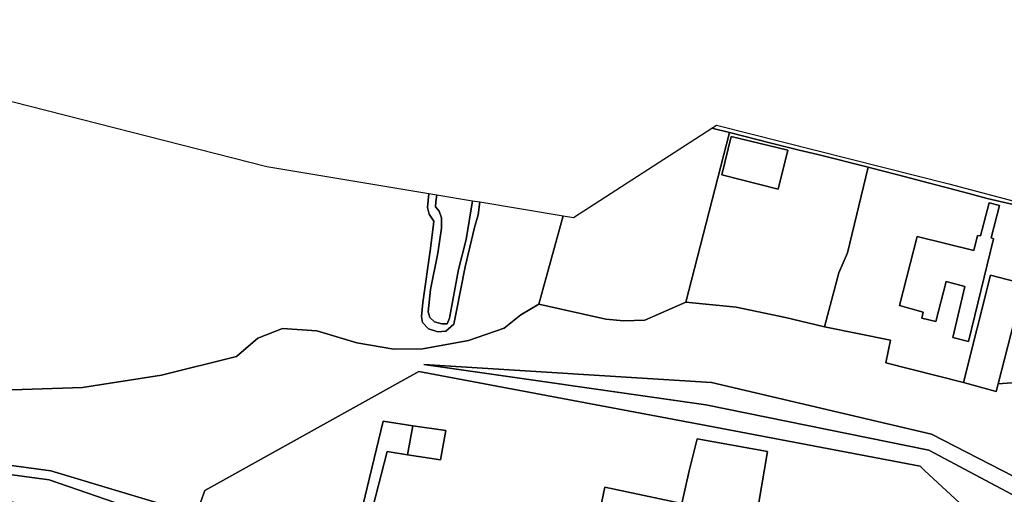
# Model space of a CAD drawing. Extents: x -26035517 to 31750492, y -9237385 to 8160032.
# Tile 126 of 256: x -10721240 to -10454817, y -3000259 to -2871676. Entities that reach past the tile are written whole.
import ezdxf

# ---------------------------------------------------------------- set-up
doc = ezdxf.new("R2010")
doc.units = 0
doc.layers.add('T-25', color=7, linetype='CONTINUOUS')

msp = doc.modelspace()

# ---------------------------------------------------------------- linework, layer by layer
at = {"layer": 'T-25', "color": 9}
for points in [[(-10810154, -2871676, 11270), (-10654359, -2911416, 11253), (-10610493, -2918747, 11517), (-10610927, -2922537, 11517), (-10610463, -2924340, 11520), (-10609140, -2926276, 11607), (-10609226, -2927082, 11550), (-10610063, -2933685, 11420), (-10612198, -2948286, 11573), (-10612545, -2952053, 11697), (-10612209, -2953715, 11697), (-10610657, -2955447, 11630), (-10608113, -2956244, 11527), (-10605929, -2956056, 11373), (-10603801, -2954178, 11443), (-10603104, -2951009, 11487), (-10600686, -2938614, 11467), (-10598134, -2927959, 11433), (-10597216, -2924512, 11420), (-10596723, -2921048, 11427), (-10574201, -2924812, 11790), (-10580730, -2948759, 11447), (-10585656, -2951625, 11270), (-10590112, -2955204, 11240), (-10599792, -2958620, 11497), (-10612140, -2960803, 11790), (-10619974, -2960904, 11623), (-10630001, -2959221, 11623), (-10640819, -2955935, 11660), (-10650089, -2955375, 11863), (-10656829, -2957938, 11600), (-10662590, -2962898, 11410), (-10682887, -2967950, 11337), (-10704267, -2971296, 10913), (-10736998, -2972367, 10903)], [(-10449254, -2922467, 11687), (-10459499, -2920097, 11580), (-10464373, -2918802, 11620), (-10464373, -2918802, 11620), (-10483606, -2913694, 11557), (-10488233, -2912518, 11553), (-10491642, -2911645, 11554), (-10505273, -2908156, 11557), (-10510348, -2906982, 11557), (-10517899, -2905116, 11593), (-10529143, -2902263, 11638), (-10533952, -2901043, 11657), (-10532735, -2900255, 11570), (-10469797, -2916119, 11617), (-10433139, -2925906, 11630)], [(-10662590, -2962898, 11410), (-10682887, -2967950, 11337), (-10704267, -2971296, 10913), (-10736998, -2972367, 10903), (-10766443, -2967855, 10943), (-10793900, -2951450, 10943), (-10824758, -2934632, 10943), (-10857345, -2923177, 10837), (-10888230, -2914113, 10653), (-10916460, -2902636, 10527)], [(-10505273, -2908156, 11557), (-10510348, -2906982, 11557)], [(-10452847, -2970034, 11930), (-10456443, -2970289, 11817), (-10449527, -2943256, 12187), (-10458587, -2940917, 11963), (-10465889, -2969936, 11850), (-10465889, -2969936, 11850), (-10486879, -2964661, 11693), (-10485584, -2958499, 11560), (-10503493, -2954912, 11893), (-10499601, -2940265, 11630), (-10497234, -2934820, 11437), (-10491642, -2911645, 11554), (-10488233, -2912518, 11553), (-10483606, -2913694, 11557), (-10464373, -2918802, 11620), (-10459499, -2920097, 11580), (-10449254, -2922467, 11687)], [(-10483606, -2913694, 11557), (-10488233, -2912518, 11553)], [(-10459499, -2920097, 11580), (-10464373, -2918802, 11620)], [(-10673508, -3005762, 11807), (-10712791, -2993923, 11700), (-10770226, -2986090, 11700), (-10826242, -2975509, 11700), (-10873952, -2964655, 11700), (-10909811, -2955249, 11500), (-10946820, -2940268, 10900)], [(-10674845, -3009585, 11813), (-10713308, -2996369, 11700), (-10770690, -2988546, 11700), (-10826672, -2977666, 11700), (-10874619, -2966856, 11700), (-10910536, -2957642, 11650), (-10946774, -2942344, 11613), (-10946820, -2940268, 10900)], [(-10736998, -2972367, 10903), (-10704267, -2971296, 10913), (-10682887, -2967950, 11337), (-10662590, -2962898, 11410), (-10656829, -2957938, 11600), (-10650089, -2955375, 11863), (-10640819, -2955935, 11660), (-10630001, -2959221, 11623), (-10619974, -2960904, 11623), (-10612140, -2960803, 11790), (-10599792, -2958620, 11497), (-10590112, -2955204, 11240), (-10585656, -2951625, 11270), (-10580730, -2948759, 11447), (-10562633, -2952769, 11720), (-10557771, -2953297, 11493), (-10552041, -2953082, 11507), (-10541024, -2948162, 11900), (-10527382, -2949545, 11683), (-10514059, -2952337, 11667), (-10503872, -2954836, 11807), (-10503493, -2954912, 11893), (-10485584, -2958499, 11560), (-10486879, -2964661, 11693), (-10465889, -2969936, 11850), (-10456975, -2972370, 11843), (-10456443, -2970289, 11817), (-10452847, -2970034, 11930)], [(-10662590, -2962898, 11410), (-10656829, -2957938, 11600), (-10650089, -2955375, 11863), (-10640819, -2955935, 11660), (-10630001, -2959221, 11623), (-10619974, -2960904, 11623), (-10612140, -2960803, 11790), (-10599792, -2958620, 11497), (-10590112, -2955204, 11240), (-10585656, -2951625, 11270), (-10580730, -2948759, 11447)], [(-10580730, -2948759, 11447), (-10562633, -2952769, 11720), (-10557771, -2953297, 11493), (-10552041, -2953082, 11507), (-10541024, -2948162, 11900), (-10527382, -2949545, 11683), (-10514059, -2952337, 11667), (-10503872, -2954836, 11807), (-10503493, -2954912, 11893), (-10485584, -2958499, 11560)], [(-10279464, -3025176, 10670), (-10321431, -3014307, 10717), (-10327768, -3015556, 10317), (-10331972, -3017891, 10230), (-10335701, -3021831, 10237), (-10339535, -3028374, 10383), (-10340279, -3032919, 10450), (-10337836, -3038441, 10440), (-10328960, -3046599, 10417), (-10321282, -3055836, 10290), (-10316187, -3062354, 10723), (-10347200, -3049540, 11657), (-10474492, -2983979, 11041), (-10534057, -2969975, 11663), (-10611889, -2965128, 11677), (-10535565, -2975989, 13261), (-10475281, -2988308, 13047), (-10348343, -3055939, 13557), (-10266520, -3084566, 13670)], [(-10293592, -3082568, 13773), (-10329717, -3076001, 13770), (-10344565, -3073375, 13657), (-10378815, -3067257, 13543), (-10441143, -3055951, 13527), (-10450123, -3054214, 13491), (-10445817, -3028549, 13447), (-10444874, -3022928, 13427), (-10476293, -2993867, 13343), (-10477615, -2992644, 13343), (-10536903, -2981324, 13567), (-10613243, -2967011, 11697), (-10671103, -2999188, 11797), (-10673508, -3005762, 11807), (-10712791, -2993923, 11700), (-10770226, -2986090, 11700)], [(-10673508, -3005762, 11807), (-10671103, -2999188, 11797), (-10613243, -2967011, 11697), (-10536903, -2981324, 13567), (-10477615, -2992644, 13343), (-10476293, -2993867, 13343), (-10444874, -3022928, 13427)], [(-10408393, -2981533, 11757), (-10417508, -2981003, 11583), (-10425958, -2980094, 11527), (-10434526, -2978881, 11500), (-10439496, -2977816, 11493), (-10442783, -2975574, 11867), (-10445886, -2972394, 11813), (-10449621, -2970498, 12003), (-10452847, -2970034, 11930), (-10456443, -2970289, 11817)], [(-10673508, -3005762, 11807), (-10669219, -3008100, 11777), (-10662428, -3010877, 11847), (-10659269, -3012305, 11807), (-10656954, -3012932, 11887), (-10652243, -3013557, 11933), (-10648639, -3013384, 12010), (-10644064, -3012706, 12137), (-10639492, -3012248, 12013), (-10636404, -3012058, 11977), (-10633281, -3012195, 12030), (-10631211, -3012439, 12030), (-10629453, -3007036, 12037), (-10628380, -3003304, 12037), (-10622873, -2980464, 12037), (-10614862, -2981663, 12037)], [(-10628380, -3003304, 12037), (-10622873, -2980464, 12037), (-10614862, -2981663, 12037), (-10616275, -2989521, 12037), (-10621762, -2988688, 12037), (-10625732, -3004063, 12037)], [(-10625732, -3004063, 12037), (-10621762, -2988688, 12037), (-10616275, -2989521, 12037), (-10607358, -2990875, 19283), (-10605964, -2982995, 18920), (-10614862, -2981663, 12037), (-10622873, -2980464, 12037), (-10628380, -3003304, 12037)], [(-10522022, -3007219, 14213), (-10518862, -2988687, 13660), (-10537888, -2985252, 13660), (-10540053, -2993885, 13863), (-10542070, -3002745, 13877), (-10562915, -2998318, 13723), (-10566395, -3015223, 13217)], [(-10616275, -2989521, 12037), (-10621762, -2988688, 12037), (-10625732, -3004063, 12037), (-10628353, -3013210, 12100), (-10623448, -3014570, 12190), (-10611848, -3018037, 12190), (-10602325, -3020399, 12190), (-10586865, -3024689, 12807)]]:
    msp.add_polyline3d(points, dxfattribs=at)
for points in [[(-10541024, -2948162, 11900), (-10552041, -2953082, 11507), (-10557771, -2953297, 11493), (-10562633, -2952769, 11720), (-10580730, -2948759, 11447), (-10574201, -2924812, 11790), (-10571374, -2925285, 11617), (-10533952, -2901043, 11657), (-10529143, -2902263, 11638), (-10541024, -2948162, 11900)], [(-10503493, -2954912, 11893), (-10503872, -2954836, 11807), (-10514059, -2952337, 11667), (-10527382, -2949545, 11683), (-10541024, -2948162, 11900), (-10529143, -2902263, 11638), (-10517899, -2905116, 11593), (-10510348, -2906982, 11557), (-10505273, -2908156, 11557), (-10491642, -2911645, 11554), (-10497234, -2934820, 11437), (-10499601, -2940265, 11630), (-10503493, -2954912, 11893)], [(-10528741, -2903304, 11683), (-10531288, -2913738, 11610), (-10516008, -2917627, 11610), (-10513416, -2906990, 11607), (-10528741, -2903304, 11683)], [(-10528741, -2903304, 11683), (-10513416, -2906990, 11607), (-10516008, -2917627, 11610), (-10531288, -2913738, 11610), (-10528741, -2903304, 11683)], [(-10596723, -2921048, 11427), (-10597216, -2924512, 11420), (-10598134, -2927959, 11433), (-10600686, -2938614, 11467), (-10603104, -2951009, 11487), (-10603801, -2954178, 11443), (-10605929, -2956056, 11373), (-10608113, -2956244, 11527), (-10610657, -2955447, 11630), (-10612209, -2953715, 11697), (-10612545, -2952053, 11697), (-10612198, -2948286, 11573), (-10610063, -2933685, 11420), (-10609226, -2927082, 11550), (-10609140, -2926276, 11607), (-10610463, -2924340, 11520), (-10610927, -2922537, 11517), (-10610493, -2918747, 11517), (-10608343, -2919106, 12110), (-10608683, -2920983, 12110), (-10608710, -2922392, 12110), (-10607752, -2923511, 12113), (-10607090, -2925392, 12093), (-10607086, -2928189, 12153), (-10608112, -2934963, 12217), (-10610040, -2944734, 12193), (-10610750, -2950865, 12173), (-10610225, -2952312, 12180), (-10609036, -2953548, 12227), (-10606970, -2954107, 12273), (-10605573, -2954093, 12290), (-10604962, -2952579, 12290), (-10602460, -2939395, 12300), (-10600431, -2931269, 12313), (-10598691, -2920720, 12403), (-10596723, -2921048, 11427)], [(-10596723, -2921048, 11427), (-10597216, -2924512, 11420), (-10598134, -2927959, 11433), (-10600686, -2938614, 11467), (-10603104, -2951009, 11487), (-10603801, -2954178, 11443), (-10605929, -2956056, 11373), (-10608113, -2956244, 11527), (-10610657, -2955447, 11630), (-10612209, -2953715, 11697), (-10612545, -2952053, 11697), (-10612198, -2948286, 11573), (-10610063, -2933685, 11420), (-10609226, -2927082, 11550), (-10609140, -2926276, 11607), (-10610463, -2924340, 11520), (-10610927, -2922537, 11517), (-10610493, -2918747, 11517), (-10608343, -2919106, 12110), (-10608683, -2920983, 12110), (-10608710, -2922392, 12110), (-10607752, -2923511, 12113), (-10607090, -2925392, 12093), (-10607086, -2928189, 12153), (-10608112, -2934963, 12217), (-10610040, -2944734, 12193), (-10610750, -2950865, 12173), (-10610225, -2952312, 12180), (-10609036, -2953548, 12227), (-10606970, -2954107, 12273), (-10605573, -2954093, 12290), (-10604962, -2952579, 12290), (-10602460, -2939395, 12300), (-10600431, -2931269, 12313), (-10598691, -2920720, 12403), (-10596723, -2921048, 11427)], [(-10598691, -2920720, 12403), (-10600431, -2931269, 12313), (-10602460, -2939395, 12300), (-10604962, -2952579, 12290), (-10605573, -2954093, 12290), (-10606970, -2954107, 12273), (-10609036, -2953548, 12227), (-10610225, -2952312, 12180), (-10610750, -2950865, 12173), (-10610040, -2944734, 12193), (-10608112, -2934963, 12217), (-10607086, -2928189, 12153), (-10607090, -2925392, 12093), (-10607752, -2923511, 12113), (-10608710, -2922392, 12110), (-10608683, -2920983, 12110), (-10608343, -2919106, 12110), (-10598691, -2920720, 12403)], [(-10478389, -2930377, 13993), (-10483210, -2949107, 14127), (-10476743, -2950899, 15237), (-10477152, -2952554, 15237), (-10473304, -2953436, 14227), (-10470552, -2942608, 14253), (-10465455, -2943955, 14720), (-10468720, -2957807, 14710), (-10464503, -2958881, 14707), (-10457780, -2931037, 14607), (-10458330, -2930819, 14267), (-10456083, -2922009, 14233), (-10458925, -2921290, 14240), (-10461248, -2930194, 14373), (-10462087, -2930109, 14603), (-10463045, -2934219, 14780), (-10478389, -2930377, 13993)], [(-10478389, -2930377, 13993), (-10463045, -2934219, 14780), (-10462087, -2930109, 14603), (-10461248, -2930194, 14373), (-10458925, -2921290, 14240), (-10456083, -2922009, 14233), (-10458330, -2930819, 14267), (-10457780, -2931037, 14607), (-10464503, -2958881, 14707), (-10468720, -2957807, 14710), (-10465455, -2943955, 14720), (-10470552, -2942608, 14253), (-10473304, -2953436, 14227), (-10477152, -2952554, 15237), (-10476743, -2950899, 15237), (-10483210, -2949107, 14127), (-10478389, -2930377, 13993)], [(-10946774, -2942344, 11613), (-10946820, -2940268, 10900), (-10909811, -2955249, 11500), (-10873952, -2964655, 11700), (-10826242, -2975509, 11700), (-10770226, -2986090, 11700), (-10712791, -2993923, 11700), (-10673508, -3005762, 11807), (-10674845, -3009585, 11813), (-10713308, -2996369, 11700), (-10770690, -2988546, 11700), (-10826672, -2977666, 11700), (-10874619, -2966856, 11700), (-10910536, -2957642, 11650), (-10946774, -2942344, 11613)], [(-10456443, -2970289, 11817), (-10456975, -2972370, 11843), (-10465889, -2969936, 11850), (-10458587, -2940917, 11963), (-10449527, -2943256, 12187), (-10456443, -2970289, 11817)], [(-10911986, -2962427, 11887), (-10944756, -2954475, 11342), (-10943719, -2947848, 11427), (-10944741, -2944228, 11583), (-10946774, -2942344, 11613), (-10910536, -2957642, 11650), (-10874619, -2966856, 11700), (-10826672, -2977666, 11700), (-10770690, -2988546, 11700), (-10713308, -2996369, 11700), (-10674845, -3009585, 11813), (-10676557, -3014551, 10666), (-10714881, -3003804, 11199), (-10771710, -2993951, 11699), (-10827669, -2982668, 11699), (-10876534, -2973172, 11699), (-10911986, -2962427, 11887)], [(-10310860, -3064554, 10771), (-10266238, -3082991, 11770), (-10145839, -3104253, 11677), (-10025242, -3125871, 11727), (-10021621, -3120762, 11727), (-10000509, -3118362, 12277), (-10002798, -3125610, 13173), (-10019257, -3122946, 13627), (-10023074, -3129188, 13627), (-10146391, -3107304, 13577), (-10266520, -3084566, 13670), (-10348343, -3055939, 13557), (-10475281, -2988308, 13047), (-10535565, -2975989, 13261), (-10611889, -2965128, 11677), (-10534057, -2969975, 11663), (-10474492, -2983979, 11041), (-10347200, -3049540, 11657), (-10316187, -3062354, 10723), (-10310860, -3064554, 10771)], [(-10310860, -3064554, 10771), (-10266238, -3082991, 11770), (-10145839, -3104253, 11677), (-10025242, -3125871, 11727), (-10021621, -3120762, 11727), (-10000509, -3118362, 12277), (-10002798, -3125610, 13173), (-10019257, -3122946, 13627), (-10023074, -3129188, 13627), (-10146391, -3107304, 13577), (-10266520, -3084566, 13670), (-10348343, -3055939, 13557), (-10475281, -2988308, 13047), (-10535565, -2975989, 13261), (-10611889, -2965128, 11677), (-10534057, -2969975, 11663), (-10474492, -2983979, 11041), (-10347200, -3049540, 11657), (-10316187, -3062354, 10723), (-10310860, -3064554, 10771)], [(-10614862, -2981663, 12037), (-10605964, -2982995, 18920), (-10607358, -2990875, 19283), (-10616275, -2989521, 12037), (-10614862, -2981663, 12037)], [(-10540053, -2993885, 13863), (-10537888, -2985252, 13660), (-10518862, -2988687, 13660), (-10522022, -3007219, 14213), (-10523112, -3007004, 15433), (-10524215, -3011640, 13687), (-10525996, -3020978, 13387), (-10528356, -3034533, 13327), (-10552734, -3030111, 13330), (-10564103, -3027975, 13313), (-10564687, -3027925, 13100), (-10566553, -3027441, 13100), (-10567467, -3027332, 13313), (-10568739, -3027186, 13313), (-10566395, -3015223, 13217), (-10562915, -2998318, 13723), (-10542070, -3002745, 13877), (-10540053, -2993885, 13863)]]:
    msp.add_polyline3d(points, close=True, dxfattribs=at)

doc.saveas('drawing.dxf')
